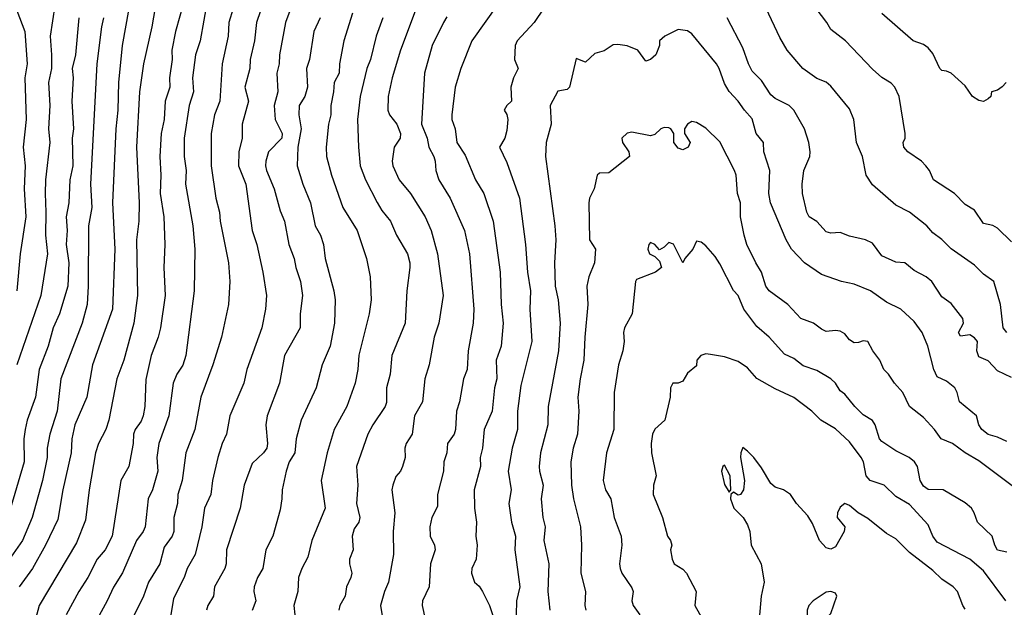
# Model space of a CAD drawing. Header units: metres. Extents: x -46681 to -43747, y -240911 to -237677.
# Tile 216 of 256: x -45513 to -45407, y -239604 to -239541. Entities that reach past the tile are written whole.
import ezdxf

# ---------------------------------------------------------------- set-up
doc = ezdxf.new("R2010")
doc.units = ezdxf.units.M
doc.layers.add('CONTOUR_INDEX', color=1, linetype='Continuous')
doc.layers.add('CONTOUR_INTER', color=3, linetype='Continuous')

msp = doc.modelspace()

# ---------------------------------------------------------------- linework, layer by layer
at = {"layer": 'CONTOUR_INDEX'}
for points, elevation in [([(-45492.92, -239538.52), (-45493.72, -239543.02), (-45494.23, -239544.52), (-45494.55, -239547.02), (-45494.43, -239548.52), (-45494.91, -239550.02), (-45495.44, -239553.52), (-45495.46, -239555.52), (-45495.23, -239557.02), (-45495.3, -239558.52), (-45494.51, -239563.02), (-45494.32, -239565.52), (-45494.37, -239570.02), (-45495.29, -239577.02), (-45495.6, -239578.05), (-45496.26, -239579.02), (-45496.66, -239580.02), (-45497.11, -239583.52), (-45498.19, -239586.52), (-45498.42, -239588.02), (-45498.31, -239589.52), (-45498.87, -239591.52), (-45499.34, -239592.52), (-45499.66, -239595.52), (-45499.87, -239596.02), (-45500.6, -239596.99), (-45502.1, -239600.51), (-45503.1, -239602.03), (-45503.76, -239603.52), (-45504.86, -239605.52)], 100), ([(-45456.6, -239539.47), (-45457.65, -239541.02), (-45459.5, -239543.02), (-45459.71, -239543.52), (-45459.77, -239545.02), (-45459.37, -239546.02), (-45459.88, -239547.02), (-45460.16, -239548.02), (-45460.1, -239549.52), (-45460.59, -239550.02), (-45460.88, -239550.52), (-45460.6, -239550.96), (-45460.51, -239551.52), (-45460.6, -239552.69), (-45460.8, -239553.52), (-45461.38, -239554.52), (-45460.6, -239556.16), (-45459.25, -239560.02), (-45458.57, -239565.02), (-45458.36, -239568.02), (-45458.03, -239570.02), (-45458.13, -239572.02), (-45457.89, -239575.52), (-45459.1, -239580.26), (-45459.44, -239583.02), (-45459.46, -239585.02), (-45460.02, -239587.02), (-45460.45, -239589.52), (-45460.14, -239591.52), (-45460.38, -239593.02), (-45460.33, -239593.52), (-45460.1, -239595.02), (-45459.68, -239596.52), (-45459.75, -239598.02), (-45459.19, -239602.02), (-45459.55, -239603.52), (-45459.58, -239605.02)], 90), ([(-45506.83, -239540.52), (-45507.21, -239544.52), (-45507.54, -239546.02), (-45507.46, -239547.02), (-45507.6, -239549.52), (-45507.4, -239552.52), (-45507.55, -239553.52), (-45507.49, -239556.52), (-45507.82, -239558.02), (-45507.91, -239560.52), (-45508.19, -239562.02), (-45508.09, -239563.52), (-45508.2, -239565.02), (-45507.93, -239567.02), (-45508.03, -239569.52), (-45508.93, -239572.52), (-45509.61, -239574.02), (-45510.13, -239576.02), (-45511.13, -239578.52), (-45511.5, -239581.52), (-45512.4, -239584.02), (-45512.62, -239585.02), (-45512.77, -239586.02), (-45512.74, -239588.52), (-45514.2, -239593.52)], 105), ([(-45477.26, -239540.02), (-45478.22, -239543.02), (-45478.67, -239545.52), (-45478.72, -239546.52), (-45479.26, -239547.52), (-45479.32, -239548.52), (-45479.61, -239550.02), (-45479.61, -239551.02), (-45479.85, -239552.02), (-45480.12, -239554.52), (-45480.07, -239555.52), (-45479.54, -239557.52), (-45478.32, -239561.02), (-45476.77, -239563.52), (-45475.76, -239566.52), (-45475.35, -239568.52), (-45475.25, -239571.02), (-45475.46, -239572.52), (-45476.6, -239576.97), (-45476.69, -239578.52), (-45477, -239580.02), (-45477.89, -239582.52), (-45479.25, -239585.02), (-45480.02, -239587.52), (-45480.64, -239590.52), (-45480.23, -239593.52), (-45481.66, -239597.02), (-45482.1, -239598.81), (-45482.74, -239600.02), (-45483.09, -239601.02), (-45483.18, -239602.52), (-45483.61, -239604.02), (-45483.5, -239605.02)], 95), ([(-45406.1, -239579.41), (-45407.6, -239578.67), (-45408.6, -239577.6), (-45409.6, -239577.16), (-45409.85, -239576.52), (-45409.77, -239575.52), (-45410.1, -239575.11), (-45410.6, -239574.78), (-45411.6, -239574.94), (-45411.83, -239574.52), (-45411.26, -239573.52), (-45411.36, -239573.02), (-45412.6, -239571.4), (-45413.6, -239570.68), (-45414.7, -239569.02), (-45415.29, -239568.52), (-45416.6, -239567.82), (-45417.6, -239566.99), (-45418.6, -239566.93), (-45420.1, -239566.24), (-45421.1, -239564.87), (-45421.86, -239564.52), (-45423.6, -239564.11), (-45424.6, -239563.71), (-45425.6, -239563.79), (-45426.1, -239563.64), (-45427.1, -239562.55), (-45427.95, -239562.02), (-45428.2, -239561.52), (-45428.68, -239559.52), (-45428.7, -239558.52), (-45428.51, -239557.02), (-45427.86, -239555.52), (-45427.82, -239555.02), (-45427.98, -239554.02), (-45428.44, -239552.52), (-45429.6, -239550.51), (-45430.1, -239550), (-45431.6, -239549.24), (-45432.1, -239548.86), (-45433.1, -239547.3), (-45434.1, -239546.28), (-45434.49, -239545.52), (-45435.1, -239543.78), (-45436.8, -239540.52)], 90), ([(-45411.1, -239604.43), (-45411.36, -239604.02), (-45411.91, -239602.52), (-45412.39, -239602.02), (-45413.6, -239601.2), (-45414.6, -239600.24), (-45417.1, -239598.29), (-45418.6, -239596.83), (-45419.6, -239596.26), (-45421.6, -239594.62), (-45422.64, -239594.02), (-45423.6, -239593.23), (-45424.1, -239593), (-45424.6, -239593.39), (-45424.89, -239594.02), (-45424.91, -239594.52), (-45424.1, -239595.52), (-45424.18, -239596.02), (-45425.1, -239597.68), (-45425.6, -239597.96), (-45426.1, -239597.79), (-45426.83, -239597.02), (-45427.6, -239595.18), (-45428.1, -239594.34), (-45429.3, -239593.02), (-45429.95, -239592.02), (-45430.72, -239591.52), (-45431.6, -239591.24), (-45432.1, -239590.86), (-45433.1, -239589.17), (-45433.93, -239588.02), (-45434.6, -239587.34), (-45435.1, -239586.97), (-45435.34, -239587.52), (-45435.37, -239588.02), (-45434.93, -239590.52), (-45435.05, -239591.52), (-45435.37, -239592.02), (-45435.6, -239592.12), (-45436.1, -239591.8), (-45436.39, -239592.02), (-45436.43, -239592.52), (-45436.09, -239593.52), (-45435.08, -239594.52), (-45434.6, -239595.32), (-45434.37, -239596.02), (-45434.2, -239597.52), (-45433.13, -239599.52), (-45432.81, -239601.52), (-45433.12, -239603.02), (-45433.34, -239605.52)], 85), ([(-45437.1, -239588.88), (-45437.27, -239589.02), (-45437.4, -239589.52), (-45437.1, -239590.95), (-45436.6, -239591.79), (-45436.41, -239591.52), (-45436.47, -239590.02), (-45437.1, -239588.88)], 85)]:
    msp.add_lwpolyline(points, dxfattribs=dict(at, elevation=elevation))
at = {"layer": 'CONTOUR_INTER'}
for points, elevation in [([(-45509.16, -239537.52), (-45509.93, -239542.52), (-45509.77, -239544.52), (-45509.8, -239546.02), (-45510.1, -239547.52), (-45509.95, -239550.02), (-45510.11, -239552.52), (-45509.97, -239554.02), (-45510.45, -239558.02), (-45510.48, -239559.52), (-45510.38, -239561.52), (-45510.45, -239564.02), (-45510.23, -239566.02), (-45510.95, -239570.52), (-45513.52, -239578.02)], 106), ([(-45494.97, -239537.02), (-45496.4, -239542.02), (-45496.77, -239544.02), (-45496.75, -239545.02), (-45497.03, -239547.02), (-45497.02, -239548.02), (-45497.52, -239549.52), (-45497.63, -239551.52), (-45497.95, -239553.02), (-45498.08, -239555.52), (-45497.96, -239557.52), (-45498.06, -239559.52), (-45497.66, -239562.02), (-45497.54, -239565.02), (-45497.64, -239567.52), (-45497.5, -239570.52), (-45498.01, -239574.02), (-45498.26, -239575.02), (-45499.03, -239577.02), (-45499.6, -239579.6), (-45499.71, -239582.52), (-45499.88, -239583.52), (-45500.1, -239584.11), (-45500.76, -239585.02), (-45500.94, -239585.52), (-45500.97, -239586.52), (-45501.44, -239589.02), (-45502.28, -239590.52), (-45503.22, -239596.52), (-45503.98, -239598.02), (-45504.86, -239599.02), (-45505.86, -239601.02), (-45506.84, -239602.52), (-45508.2, -239605.02)], 101), ([(-45486.28, -239537.02), (-45487.64, -239541.02), (-45487.87, -239543.02), (-45488.33, -239545.02), (-45488.37, -239546.02), (-45488.9, -239548.02), (-45488.5, -239549.52), (-45489.19, -239552.02), (-45489.19, -239553.52), (-45489.56, -239555.02), (-45489.59, -239556.52), (-45488.81, -239558.52), (-45488.11, -239563.52), (-45487.59, -239565.02), (-45486.96, -239568.02), (-45486.57, -239570.52), (-45486.67, -239572.02), (-45487.06, -239574.02), (-45488.67, -239578.52), (-45489.02, -239580.02), (-45490.54, -239583.52), (-45490.88, -239585.52), (-45491.35, -239586.52), (-45491.83, -239588.02), (-45492.41, -239590.52), (-45492.57, -239592.02), (-45493.26, -239593.52), (-45493.54, -239595.52), (-45494.25, -239598.52), (-45495.13, -239600.02), (-45495.45, -239601.02), (-45496.6, -239603.26), (-45496.88, -239605.02)], 98), ([(-45483.1, -239537.23), (-45484.52, -239541.02), (-45485.15, -239544.52), (-45485.2, -239545.52), (-45485.46, -239546.52), (-45485.32, -239548.52), (-45485.73, -239550.02), (-45485.63, -239551.52), (-45484.86, -239553.02), (-45484.9, -239553.52), (-45486.34, -239555.02), (-45486.64, -239556.02), (-45486.66, -239556.52), (-45486.56, -239557.02), (-45485.72, -239559.02), (-45485.1, -239561.39), (-45484.63, -239562.52), (-45484.16, -239565.02), (-45483.59, -239566.52), (-45483.41, -239567.52), (-45482.89, -239569.02), (-45482.66, -239570.52), (-45482.94, -239572.52), (-45482.94, -239574.02), (-45484.6, -239577.02), (-45485.14, -239580.02), (-45486.5, -239583.52), (-45486.62, -239584.52), (-45486.46, -239586.52), (-45486.54, -239587.02), (-45486.89, -239587.52), (-45488.1, -239588.69), (-45488.98, -239591.02), (-45489.4, -239593.52), (-45490.89, -239598.02), (-45490.91, -239599.52), (-45491.05, -239600.02), (-45492.17, -239602.02), (-45492.3, -239603.02), (-45492.91, -239604.02), (-45493.06, -239604.52)], 97), ([(-45514.1, -239538.2), (-45512.66, -239542.02), (-45512.43, -239545.52), (-45512.65, -239547.02), (-45512.53, -239551.52), (-45512.83, -239554.52), (-45512.62, -239556.52), (-45512.75, -239559.02), (-45512.55, -239562.02), (-45513.16, -239566.02), (-45513.52, -239570.02)], 107), ([(-45501.43, -239539.52), (-45502.14, -239543.52), (-45502.56, -239547.52), (-45502.61, -239550.52), (-45502.84, -239552.52), (-45503.21, -239560.52), (-45502.96, -239565.52), (-45503.2, -239572.02), (-45505.37, -239578.02), (-45505.98, -239581.52), (-45507.27, -239584.52), (-45507.6, -239586.02), (-45507.65, -239587.52), (-45508.56, -239591.52), (-45509.1, -239594.75), (-45510.44, -239597.52), (-45511.83, -239600.02), (-45513.26, -239602.02)], 103), ([(-45498.6, -239539.4), (-45498.94, -239541.52), (-45499.84, -239545.52), (-45500.27, -239548.52), (-45500.59, -239554.52), (-45500.32, -239560.52), (-45500.35, -239562.52), (-45500.62, -239564.52), (-45500.49, -239570.52), (-45500.9, -239573.52), (-45501.98, -239577.52), (-45502.72, -239579.52), (-45503.59, -239584.02), (-45503.93, -239585.02), (-45504.72, -239586.52), (-45505.02, -239587.52), (-45505.73, -239591.52), (-45506.1, -239594.8), (-45507.1, -239597.24), (-45511.11, -239604.02), (-45511.5, -239605.52)], 102), ([(-45490.16, -239539.52), (-45490.63, -239541.02), (-45490.72, -239542.52), (-45491.36, -239545.52), (-45491.62, -239549.52), (-45492.18, -239551.02), (-45492.55, -239553.02), (-45492.53, -239556.52), (-45492.03, -239560.02), (-45491.64, -239561.52), (-45491.57, -239562.52), (-45490.67, -239567.02), (-45490.51, -239569.02), (-45490.68, -239571.52), (-45491.42, -239575.02), (-45492.35, -239578.02), (-45493.67, -239581.52), (-45494.31, -239585.02), (-45495.27, -239587.52), (-45495.68, -239590.52), (-45496.13, -239592.02), (-45496.18, -239593.02), (-45496.57, -239594.52), (-45496.56, -239596.02), (-45496.76, -239596.52), (-45497.6, -239597.72), (-45498.08, -239599.52), (-45499.32, -239601.52), (-45499.86, -239603.02), (-45501.07, -239605.52)], 99), ([(-45470.39, -239539.52), (-45472.08, -239544.02), (-45472.99, -239547.02), (-45473.42, -239549.02), (-45473.47, -239550.52), (-45473.26, -239551.02), (-45472.48, -239552.02), (-45472.08, -239553.02), (-45472.13, -239553.52), (-45472.76, -239554.52), (-45472.97, -239556.02), (-45472.92, -239556.52), (-45472.24, -239558.02), (-45471, -239559.52), (-45469.44, -239562.02), (-45468.78, -239563.52), (-45468.09, -239566.02), (-45467.49, -239570.52), (-45467.96, -239573.52), (-45468.46, -239575.02), (-45469, -239578.02), (-45469.45, -239579.52), (-45469.7, -239582.02), (-45470.58, -239583.52), (-45470.81, -239585.52), (-45471.48, -239586.52), (-45471.62, -239587.02), (-45471.59, -239588.02), (-45471.87, -239589.02), (-45472.07, -239589.52), (-45472.6, -239590.09), (-45472.93, -239591.02), (-45473.01, -239591.52), (-45472.69, -239594.02), (-45472.87, -239596.02), (-45472.86, -239598.52), (-45473.37, -239601.52), (-45473.81, -239602.52), (-45474.23, -239604.02), (-45473.93, -239606.02)], 93), ([(-45461.53, -239539.02), (-45464.37, -239543.02), (-45465.58, -239546.02), (-45466.19, -239548.02), (-45466.56, -239551.02), (-45466.56, -239551.52), (-45466.2, -239552.52), (-45466, -239554.02), (-45465.1, -239555.38), (-45463.97, -239558.02), (-45463.1, -239559.52), (-45462.08, -239562.52), (-45461.32, -239568.02), (-45461.2, -239571.52), (-45460.98, -239573.52), (-45461.23, -239576.02), (-45461.74, -239577.52), (-45461.68, -239579.52), (-45461.94, -239580.52), (-45462.2, -239583.02), (-45463.06, -239585.02), (-45463.22, -239587.02), (-45463.49, -239588.02), (-45463.46, -239589.02), (-45464.14, -239591.52), (-45464.1, -239593.52), (-45463.89, -239595.02), (-45463.94, -239596.52), (-45463.8, -239597.52), (-45463.92, -239599.02), (-45464.39, -239600.02), (-45464.41, -239600.52), (-45464.1, -239601.49), (-45463.6, -239601.93), (-45463.22, -239602.52), (-45462.47, -239604.02), (-45462.1, -239605.12)], 91), ([(-45406.6, -239574.54), (-45406.98, -239574.02), (-45407.27, -239571.52), (-45407.98, -239569.02), (-45409.1, -239568.22), (-45410.1, -239567.27), (-45412.6, -239565.49), (-45413.6, -239564.47), (-45414.6, -239563.78), (-45415.24, -239563.02), (-45417.1, -239561.52), (-45418.6, -239560.77), (-45421.1, -239558.56), (-45421.79, -239557.52), (-45422.2, -239555.52), (-45422.84, -239554.02), (-45423.13, -239551.52), (-45423.6, -239550.38), (-45425.6, -239547.91), (-45426.1, -239547.49), (-45427.1, -239547.1), (-45428.61, -239546.02), (-45430.32, -239544.02), (-45431.1, -239542.67), (-45432.58, -239539.52)], 91), ([(-45406.1, -239564.74), (-45407.6, -239563.27), (-45408.1, -239562.98), (-45409.1, -239562.77), (-45410.1, -239561.31), (-45411.1, -239560.71), (-45412.25, -239559.52), (-45414.53, -239558.02), (-45414.96, -239557.02), (-45415.33, -239556.52), (-45415.81, -239556.02), (-45417.27, -239555.02), (-45417.71, -239554.52), (-45417.8, -239554.02), (-45417.56, -239553.52), (-45417.56, -239553.02), (-45418.23, -239549.02), (-45418.7, -239548.02), (-45419.1, -239547.59), (-45420.1, -239546.99), (-45421.1, -239546.09), (-45424.03, -239543.02), (-45425.6, -239541.79), (-45426.02, -239541.02), (-45427.19, -239539.52)], 92), ([(-45504.17, -239540.52), (-45504.4, -239541.52), (-45504.89, -239545.52), (-45505.57, -239558.52), (-45505.44, -239561.02), (-45505.78, -239563.02), (-45505.82, -239569.52), (-45505.95, -239571.52), (-45506.47, -239573.52), (-45508.76, -239579.52), (-45509.16, -239583.02), (-45509.98, -239585.52), (-45510.24, -239587.02), (-45510.26, -239588.02), (-45510.74, -239590.52), (-45511.86, -239594.52), (-45512.9, -239597.02), (-45514.68, -239599.52)], 104), ([(-45480.76, -239540.52), (-45481.46, -239542.02), (-45481.93, -239545.02), (-45482.25, -239546.02), (-45482.15, -239548.02), (-45482.41, -239549.02), (-45483.03, -239550.02), (-45483.06, -239551.02), (-45482.81, -239552.52), (-45483.19, -239554.52), (-45483.24, -239556.52), (-45482.62, -239558.52), (-45481.82, -239560.52), (-45481.29, -239563.02), (-45480.74, -239564.02), (-45480.4, -239565.02), (-45480.24, -239566.52), (-45479.29, -239570.02), (-45479.13, -239571.02), (-45479.2, -239573.52), (-45479.69, -239576.02), (-45480.54, -239578.02), (-45481.21, -239580.52), (-45482.8, -239584.02), (-45483.37, -239586.02), (-45483.5, -239587.52), (-45484.1, -239588.52), (-45484.44, -239589.52), (-45484.88, -239591.52), (-45484.89, -239592.52), (-45485.1, -239593.68), (-45485.86, -239596.52), (-45486.65, -239598.02), (-45486.96, -239600.02), (-45487.55, -239601.02), (-45487.9, -239602.02), (-45487.92, -239602.52), (-45487.7, -239603.52), (-45488.1, -239604.57)], 96), ([(-45474, -239540.52), (-45474.72, -239542.52), (-45475.34, -239545.02), (-45475.73, -239546.02), (-45476.46, -239549.02), (-45476.73, -239551.52), (-45476.64, -239554.52), (-45476.43, -239556.52), (-45475.86, -239558.02), (-45474.6, -239560.5), (-45474.1, -239561.35), (-45473.18, -239562.52), (-45472.52, -239564.02), (-45471.33, -239566.02), (-45471.07, -239567.02), (-45471.08, -239567.52), (-45471.4, -239570.02), (-45471.6, -239573.52), (-45473.01, -239577.02), (-45473.19, -239579.02), (-45473.6, -239580.52), (-45473.6, -239582.09), (-45473.73, -239582.52), (-45475.08, -239584.52), (-45475.6, -239585.52), (-45476.83, -239589.02), (-45476.7, -239591.02), (-45476.83, -239593.02), (-45476.47, -239594.52), (-45476.59, -239595.02), (-45477.1, -239595.74), (-45477.29, -239596.52), (-45477.2, -239598.02), (-45477.61, -239599.02), (-45477.61, -239599.52), (-45477.35, -239600.52), (-45477.44, -239601.02), (-45477.91, -239602.02), (-45478.08, -239603.02), (-45478.64, -239604.02), (-45478.74, -239604.52)], 94), ([(-45467.1, -239540.44), (-45467.46, -239541.02), (-45468.65, -239543.52), (-45469.5, -239546.52), (-45469.83, -239552.02), (-45469.2, -239553.52), (-45469.04, -239554.52), (-45468.48, -239555.52), (-45468.33, -239556.02), (-45468.28, -239557.02), (-45467.93, -239558.02), (-45466.72, -239560.02), (-45465.19, -239563.52), (-45464.64, -239566.02), (-45464.17, -239572.02), (-45464.22, -239573.52), (-45464.77, -239576.52), (-45464.9, -239578.52), (-45465.27, -239579.52), (-45465.7, -239582.02), (-45466.03, -239583.02), (-45466.13, -239585.02), (-45466.29, -239585.52), (-45467.02, -239586.52), (-45467.09, -239587.52), (-45467.39, -239588.52), (-45467.43, -239589.52), (-45468.1, -239592.02), (-45468.1, -239593.33), (-45468.7, -239594.52), (-45468.93, -239595.52), (-45468.88, -239596.52), (-45468.43, -239597.52), (-45468.34, -239598.02), (-45468.83, -239599.52), (-45469, -239602.02), (-45469.72, -239603.52), (-45469.73, -239604.02), (-45469.41, -239605.52)], 92), ([(-45406.66, -239547.52), (-45407.1, -239547.99), (-45407.6, -239548.34), (-45408.24, -239548.52), (-45408.32, -239549.02), (-45408.6, -239549.29), (-45409.1, -239549.58), (-45409.6, -239549.46), (-45410.3, -239549.02), (-45411.1, -239547.88), (-45412.6, -239546.52), (-45413.1, -239546.29), (-45413.6, -239546.24), (-45413.82, -239546.02), (-45414.6, -239544.38), (-45415.1, -239543.77), (-45415.6, -239543.41), (-45416.71, -239543.02), (-45420.1, -239540.07)], 93), ([(-45406.6, -239586.32), (-45407.6, -239585.83), (-45408.6, -239585.57), (-45409.28, -239585.02), (-45409.62, -239584.52), (-45409.88, -239583.52), (-45411.69, -239582.02), (-45411.95, -239581.02), (-45412.22, -239580.52), (-45413.1, -239579.8), (-45414.1, -239579.32), (-45414.49, -239578.52), (-45415.11, -239576.02), (-45415.73, -239574.52), (-45416.6, -239573.36), (-45418.04, -239572.02), (-45419.6, -239571.25), (-45421.31, -239570.02), (-45423.1, -239569.31), (-45424.46, -239569.02), (-45426.6, -239568.27), (-45428.43, -239567.02), (-45429.87, -239565.52), (-45430.44, -239564.52), (-45432.12, -239560.52), (-45432.3, -239559.52), (-45432.19, -239557.02), (-45432.83, -239555.02), (-45432.86, -239554.02), (-45433.67, -239553.02), (-45434.1, -239551.46), (-45434.93, -239550.52), (-45435.61, -239549.52), (-45436.6, -239548.5), (-45437.1, -239547.61), (-45437.67, -239546.02), (-45437.97, -239545.52), (-45440.6, -239542.25), (-45441.1, -239541.93), (-45442.1, -239541.81), (-45443.54, -239542.52), (-45444.11, -239543.02), (-45444.1, -239543.52), (-45444.5, -239544.52), (-45445.07, -239545.02), (-45445.6, -239545.21), (-45446.45, -239544.02), (-45447.6, -239543.54), (-45448.6, -239543.4), (-45449.1, -239543.44), (-45450.1, -239544.11), (-45451.1, -239544.4), (-45452.1, -239545.31), (-45453.1, -239544.94), (-45453.83, -239548.02), (-45454.1, -239548.27), (-45455.1, -239548.45), (-45455.92, -239550.02), (-45455.81, -239552.02), (-45456.34, -239554.02), (-45456.43, -239555.52), (-45455.42, -239563.02), (-45455.32, -239564.52), (-45455.44, -239567.02), (-45455.37, -239569.52), (-45455.05, -239571.02), (-45454.83, -239573.52), (-45455.02, -239576.52), (-45456.13, -239582.52), (-45456.17, -239584.52), (-45456.95, -239587.52), (-45457.11, -239589.02), (-45457.09, -239589.52), (-45456.68, -239591.02), (-45456.91, -239592.52), (-45456.71, -239594.52), (-45456.47, -239595.52), (-45456.6, -239597.02), (-45456.07, -239599.52), (-45456.17, -239602.52), (-45455.97, -239604.52)], 89), ([(-45405.6, -239591.41), (-45409.6, -239588.41), (-45411.1, -239587.54), (-45412.46, -239586.52), (-45413.69, -239586.02), (-45414.41, -239585.02), (-45415.6, -239583.73), (-45417.1, -239582.52), (-45417.84, -239581.02), (-45418.72, -239580.02), (-45419.36, -239579.02), (-45419.88, -239578.52), (-45420.31, -239577.52), (-45421.06, -239576.52), (-45421.6, -239575.49), (-45422.1, -239575.45), (-45422.6, -239575.63), (-45423.1, -239575.65), (-45423.6, -239575.34), (-45424.1, -239574.67), (-45424.6, -239574.39), (-45425.1, -239574.31), (-45426.1, -239574.42), (-45426.6, -239574.18), (-45427.47, -239573.52), (-45428.85, -239573.02), (-45430.24, -239571.52), (-45432.25, -239570.02), (-45432.62, -239569.52), (-45433.09, -239568.02), (-45433.72, -239567.02), (-45434.67, -239565.02), (-45434.96, -239564.02), (-45435.35, -239562.02), (-45435.35, -239560.52), (-45435.67, -239559.52), (-45435.83, -239557.52), (-45436, -239557.02), (-45437.6, -239553.92), (-45439.1, -239552.44), (-45440.1, -239551.85), (-45440.6, -239551.72), (-45441.1, -239552.01), (-45441.41, -239552.52), (-45441.42, -239553.02), (-45440.78, -239554.02), (-45441.01, -239554.52), (-45441.6, -239554.78), (-45442.1, -239554.61), (-45442.58, -239554.02), (-45442.57, -239553.02), (-45442.88, -239552.52), (-45443.1, -239552.43), (-45443.6, -239552.37), (-45443.95, -239552.52), (-45444.6, -239553.12), (-45445.1, -239553.28), (-45447.1, -239552.9), (-45447.6, -239552.99), (-45448.18, -239553.52), (-45448.12, -239554.02), (-45447.42, -239555.02), (-45447.35, -239555.52), (-45449.6, -239557.27), (-45450.6, -239557.32), (-45450.84, -239557.52), (-45451.15, -239559.02), (-45451.66, -239560.02), (-45451.74, -239560.52), (-45451.66, -239564.52), (-45451.02, -239565.52), (-45451.14, -239567.02), (-45451.76, -239568.52), (-45451.96, -239569.52), (-45451.85, -239571.52), (-45452.18, -239575.02), (-45452.28, -239577.52), (-45452.69, -239579.52), (-45452.92, -239581.52), (-45452.82, -239583.02), (-45452.96, -239585.52), (-45453.45, -239587.02), (-45453.69, -239588.52), (-45453.6, -239591.02), (-45453.4, -239592.52), (-45452.66, -239595.52), (-45452.53, -239597.52), (-45452.59, -239600.52), (-45452.1, -239602.52), (-45452.19, -239604.02), (-45452.05, -239604.52)], 88), ([(-45406.6, -239598.25), (-45407.6, -239598.05), (-45407.88, -239597.52), (-45408.16, -239596.52), (-45409.77, -239595.02), (-45410.11, -239594.02), (-45410.42, -239593.52), (-45411.1, -239592.94), (-45413.48, -239591.52), (-45415.1, -239591.48), (-45415.6, -239591.12), (-45415.97, -239590.52), (-45416.23, -239589.02), (-45416.56, -239588.52), (-45417.15, -239588.02), (-45418.6, -239587.31), (-45420.1, -239586.31), (-45420.36, -239586.02), (-45420.82, -239584.52), (-45421.1, -239584.05), (-45422.1, -239583.44), (-45423.01, -239582.52), (-45424.1, -239581.2), (-45424.6, -239580.85), (-45425.1, -239579.99), (-45425.6, -239579.55), (-45427.1, -239578.63), (-45428.6, -239578.12), (-45429.6, -239577.35), (-45430.6, -239576.89), (-45432.28, -239575.02), (-45433.6, -239573.89), (-45435, -239572.02), (-45435.6, -239570.55), (-45436.1, -239569.98), (-45437.6, -239567.11), (-45438.1, -239566.31), (-45439.1, -239565.16), (-45439.6, -239564.77), (-45440.1, -239564.67), (-45440.51, -239565.52), (-45441.38, -239566.52), (-45441.6, -239567), (-45442.6, -239565), (-45443.1, -239564.82), (-45443.6, -239565.32), (-45444.1, -239565.59), (-45444.62, -239565.02), (-45445.1, -239564.82), (-45445.28, -239565.02), (-45445.37, -239565.52), (-45445.18, -239566.02), (-45444.6, -239566.32), (-45444.1, -239566.84), (-45443.91, -239567.52), (-45444.56, -239568.02), (-45446.6, -239568.81), (-45446.71, -239569.02), (-45447.07, -239572.52), (-45447.88, -239574.02), (-45448.01, -239574.52), (-45447.94, -239575.52), (-45448.06, -239576.52), (-45448.53, -239578.02), (-45449.02, -239581.02), (-45449.05, -239585.02), (-45449.84, -239587.52), (-45450.19, -239590.52), (-45449.93, -239591.52), (-45449.38, -239592.52), (-45449, -239594.52), (-45448.24, -239596.52), (-45448.17, -239597.52), (-45448.43, -239599.52), (-45448.37, -239600.02), (-45448.17, -239600.52), (-45447.1, -239602.11), (-45446.96, -239602.52), (-45447.09, -239603.52), (-45446.97, -239604.02), (-45446.24, -239605.02)], 87), ([(-45406.71, -239603.52), (-45409.1, -239600.28), (-45410.58, -239599.02), (-45414.1, -239597.19), (-45414.59, -239596.52), (-45415.1, -239595.32), (-45417.1, -239593.1), (-45418.6, -239592.25), (-45419.85, -239591.02), (-45421.37, -239590.52), (-45421.77, -239590.02), (-45422.08, -239588.52), (-45422.34, -239588.02), (-45423.6, -239586.34), (-45425.1, -239584.94), (-45426.7, -239584.02), (-45427.64, -239583.02), (-45429.6, -239581.55), (-45431.6, -239580.63), (-45433.6, -239579.49), (-45434.6, -239578.36), (-45435.6, -239577.66), (-45437.1, -239577.16), (-45438.6, -239576.91), (-45439.1, -239576.85), (-45439.64, -239577.02), (-45440.07, -239577.52), (-45440.1, -239578.15), (-45441.1, -239578.92), (-45441.6, -239579.79), (-45442.1, -239580.01), (-45442.68, -239580.02), (-45442.91, -239580.52), (-45442.96, -239581.52), (-45443.54, -239584.02), (-45444.6, -239584.99), (-45444.85, -239585.52), (-45445.02, -239586.52), (-45444.98, -239587.52), (-45444.46, -239590.02), (-45444.75, -239591.02), (-45444.81, -239592.02), (-45443.77, -239594.52), (-45443.26, -239596.52), (-45442.93, -239597.02), (-45442.77, -239597.52), (-45442.94, -239598.02), (-45442.74, -239599.02), (-45442.54, -239599.52), (-45441.6, -239600.12), (-45441.21, -239600.52), (-45440.16, -239602.52), (-45440.31, -239604.02), (-45439.45, -239605.52)], 86), ([(-45425.6, -239602.51), (-45426.1, -239602.59), (-45427.5, -239603.52), (-45427.98, -239604.02), (-45428.17, -239604.52), (-45428.15, -239605.52), (-45427.66, -239606.52), (-45427.1, -239606.95), (-45426.6, -239607.1), (-45426.39, -239606.52), (-45426.38, -239606.02), (-45426.17, -239605.52), (-45425.6, -239604.88), (-45424.95, -239603.02), (-45425.1, -239602.69), (-45425.6, -239602.51)], 84)]:
    msp.add_lwpolyline(points, dxfattribs=dict(at, elevation=elevation))

doc.saveas('drawing.dxf')
